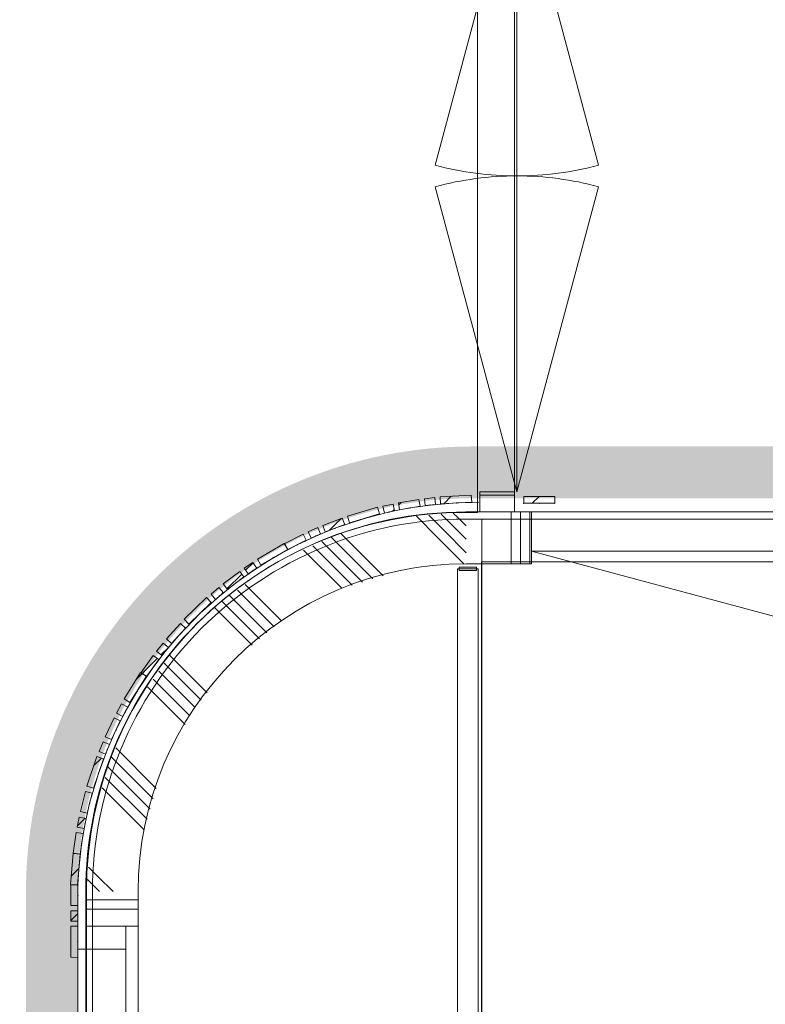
# Model space of a CAD drawing. Header units: millimetres. Extents: x -409 to 257590, y -7786 to 67330.
# Tile 156 of 210: x 72977 to 75137, y 13825 to 16678. Entities that reach past the tile are written whole.
import ezdxf

# ---------------------------------------------------------------- set-up
doc = ezdxf.new("R2010")
doc.units = ezdxf.units.MM
doc.header["$MEASUREMENT"] = 0
doc.linetypes.add('B0103', pattern=[8750, 2500, -1250, 2500, -1250, 0, -1250])
doc.linetypes.add('B0703', pattern=[468.700004, 312.5, -156.200004])
for name, color, linetype in [('New_22 NC Binnenwanden', 7, 'Continuous'), ('New_22 NC Binnenwanden Deuren', 7, 'Continuous'), ('New_22 NC Binnenwanden Doorsnede-arcering', 7, 'Continuous'), ('New_22 NC Binnenwanden Ramen', 7, 'Continuous'), ('New_23 Vloeren', 7, 'Continuous'), ('New_24 Trappen', 7, 'Continuous'), ('New_34 Balustrades', 7, 'Continuous'), ('New_Info Wandafwerking aanduiding', 7, 'Continuous'), ('New_Info Wandafwerking aanduiding Doorsnede-arcering', 7, 'Continuous'), ('New_Z Ruimtefuncties Zone omranding', 7, 'Continuous')]:
    doc.layers.add(name, color=color, linetype=linetype)
pattern_1 = [(45, (0, 0), (-63.63961, 63.63961), [])]

# ---------------------------------------------------------------- blocks, each defined once
blk = doc.blocks.new('Slab_1_2', base_point=(0, 42578.3))
at = {"layer": 'New_23 Vloeren', "color": 1, "linetype": 'Continuous', "lineweight": 0, "flags": 128}
blk.add_lwpolyline([(73187.3, 14150), (73187.3, 11950, 0.414214), (74268, 10869.3), (79555, 10869.3, 0.414214), (80635.7, 11950), (80635.7, 14150, 0.414214), (79555, 15230.7), (74268, 15230.7, 0.414214)], format="xyb", close=True, dxfattribs=at)
blk = doc.blocks.new('Slab_6_2', base_point=(74315, 10871.3))
at = {"layer": 'New_24 Trappen', "color": 1, "linetype": 'Continuous', "lineweight": 0, "flags": 128}
blk.add_lwpolyline([(74315, 10871.3), (75625.3, 10871.3), (75625.3, 11011.2), (75765, 11011.2), (75765, 12326.2), (75765, 13776.2), (75765, 15091.2), (75625.3, 15091.2), (75625.3, 15230.7), (74315, 15230.7)], close=True, dxfattribs=at)
blk = doc.blocks.new('*X329')
at = {"layer": 'New_22 NC Binnenwanden Doorsnede-arcering', "color": 254, "linetype": 'Continuous', "lineweight": 0, "true_color": 0xe9ebeb}
blk.add_line((74310, 15300), (74410, 15300), dxfattribs=at)
blk = doc.blocks.new('D2 22_6')
at = {"layer": 'New_22 NC Binnenwanden Deuren', "color": 1, "linetype": 'Continuous', "lineweight": 0}
for p, q in [((-915, 0), (-31.2, 236.8)), ((915, 0), (31.2, 236.8)), ((-915, 0), (0, 0)), ((915, 0), (0, 0))]:
    blk.add_line(p, q, dxfattribs=at)
at = {"layer": 'New_22 NC Binnenwanden Deuren', "color": 1, "linetype": 'B0103', "lineweight": 0}
for p, q in [((-915, 0), (-31.2, -236.8)), ((-915, 0), (0, 0)), ((915, 0), (0, 0)), ((915, 0), (31.2, -236.8))]:
    blk.add_line(p, q, dxfattribs=at)
at = {"layer": 'New_22 NC Binnenwanden Deuren', "color": 7, "linetype": 'Continuous', "lineweight": 0}
for p, q in [((-915, -107), (-915, -7)), ((-915, -107), (-915, -7)), ((915, -107), (915, -7)), ((915, -107), (915, -7))]:
    blk.add_line(p, q, dxfattribs=at)
at = {"layer": 'New_22 NC Binnenwanden Deuren', "color": 1, "linetype": 'Continuous', "lineweight": 0}
for centre, start, end in [((-915, 0), 0, 15), ((915, 0), 165, 180), ((-915, 0), 345, 0), ((915, 0), 180, 195)]:
    blk.add_arc(centre, 915, start, end, dxfattribs=at)
blk = doc.blocks.new('Wall_66_2', base_point=(74310, 15251.3))
at = {"layer": 'New_22 NC Binnenwanden', "color": 8, "linetype": 'Continuous', "lineweight": 0, "true_color": 0x778488}
for p, q in [((74310, 17140), (74410, 17140)), ((74310, 15310), (74410, 15310))]:
    blk.add_line(p, q, dxfattribs=at)
at = {"layer": 'New_22 NC Binnenwanden', "color": 8, "linetype": 'Continuous', "lineweight": 0, "true_color": 0x778488, "flags": 128}
for points in [[(74410, 17150), (74310, 17150)], [(74310, 17150), (74310, 17140)], [(74410, 17140), (74410, 17150)], [(74310, 15310), (74310, 15251.3)], [(74410, 15251.3), (74410, 15310)], [(74410, 15251.3), (74310, 15251.3)]]:
    blk.add_lwpolyline(points, dxfattribs=at)
at = {"layer": 'New_22 NC Binnenwanden', "color": 8, "lineweight": 0, "true_color": 0x778488}
blk.add_blockref('*X329', (0, 0), dxfattribs=at)
at = {"layer": 'New_22 NC Binnenwanden Deuren', "color": 1, "linetype": 'Continuous', "lineweight": 0, "xscale": -1, "zscale": 1000, "rotation": 270}
blk.add_blockref('D2 22_6', (74417, 16225), dxfattribs=at)
blk = doc.blocks.new('*X498')
at = {"layer": 'New_22 NC Binnenwanden Doorsnede-arcering', "color": 254, "linetype": 'Continuous', "lineweight": 0, "true_color": 0xe9ebeb}
for p, q in [((74187.5, 15177.1), (74125.8, 15238.7)), ((74206.9, 15196.5), (74161.5, 15241.8)), ((74226.3, 15215.9), (74197.2, 15244.9)), ((74245.7, 15235.3), (74232.9, 15248)), ((74270, 15249.7), (74268.6, 15251.2)), ((74270, 15172.1), (74226.3, 15215.9)), ((74270, 15210.9), (74245.7, 15235.3)), ((74029.2, 15066.2), (73907, 15188.5)), ((74270, 15133.3), (74206.9, 15196.5)), ((73939.9, 15039.1), (73825.8, 15153.3)), ((73969.7, 15048.2), (73852.3, 15165.6)), ((73999.5, 15057.2), (73878.7, 15177.9)), ((74263.8, 15100.7), (74187.5, 15177.1)), ((73910.2, 15030.1), (73799.3, 15140.9)), ((73735.5, 14935.7), (73630.2, 15041)), ((73692.9, 14900.7), (73584.5, 15009.1)), ((73714.2, 14918.2), (73607.3, 15025)), ((73671.6, 14883.2), (73561.9, 14992.9)), ((73650.3, 14865.7), (73542.5, 14973.5)), ((73502.2, 14706), (73395.4, 14812.7)), ((73519.7, 14727.3), (73411.4, 14835.5)), ((73484.7, 14684.7), (73379.4, 14789.9)), ((73470.1, 14660.4), (73363.4, 14767.1)), ((73456.6, 14635.1), (73347.5, 14744.3)), ((73372.6, 14450), (73255, 14567.6)), ((73363.6, 14420.2), (73242.7, 14541.2)), ((73354.6, 14390.5), (73232.4, 14512.7)), ((73345.6, 14360.7), (73224.2, 14482.1)), ((73337.6, 14329.9), (73216, 14451.5)), ((73204.4, 14194), (73176.2, 14222.2)), ((73185, 14174.6), (73173.1, 14186.5)), ((73247.1, 14151.3), (73204.4, 14194)), ((73208.3, 14151.3), (73185, 14174.6))]:
    blk.add_line(p, q, dxfattribs=at)
blk = doc.blocks.new('Wall_108_2', base_point=(74270, 15251.3))
at = {"layer": 'New_22 NC Binnenwanden', "color": 8, "linetype": 'Continuous', "lineweight": 0, "true_color": 0x778488}
for radius in [1100, 950]:
    blk.add_arc((74270, 14151.3), radius, 90, 180, dxfattribs=at)
at = {"layer": 'New_22 NC Binnenwanden', "color": 8, "lineweight": 0, "true_color": 0x778488}
blk.add_blockref('*X498', (0, 0), dxfattribs=at)
blk = doc.blocks.new('*X500')
at = {"layer": 'New_22 NC Binnenwanden Doorsnede-arcering', "color": 254, "linetype": 'Continuous', "lineweight": 0, "true_color": 0xe9ebeb}
for p, q in [((73170, 14127.4), (73320, 14127.4)), ((73170, 14100), (73320, 14100))]:
    blk.add_line(p, q, dxfattribs=at)
blk = doc.blocks.new('*X501')
at = {"layer": 'New_22 NC Binnenwanden Doorsnede-arcering', "color": 254, "linetype": 'Continuous', "lineweight": 0, "true_color": 0xe9ebeb}
for p, q in [((73170, 12027.4), (73320, 12027.4)), ((73170, 12000), (73320, 12000))]:
    blk.add_line(p, q, dxfattribs=at)
blk = doc.blocks.new('R3 bl ol 22_3')
at = {"layer": 'New_22 NC Binnenwanden Ramen', "color": 1, "linetype": 'Continuous', "lineweight": 0}
for p, q in [((-1000, 0), (-933, 0)), ((-933, 0), (-933, -139)), ((-933, 0), (-33.5, 0)), ((-33.5, -139), (-33.5, 0)), ((-33.5, 0), (0, 0)), ((0, 0), (33.5, 0)), ((33.5, 0), (33.5, -139)), ((33.5, 0), (466.5, 0)), ((466.5, -139), (466.5, 0)), ((466.5, 0), (500, 0)), ((500, 0), (533.5, 0)), ((533.5, 0), (533.5, -139)), ((533.5, 0), (933, 0)), ((933, -139), (933, 0)), ((933, 0), (1000, 0)), ((-933, -139), (-1000, -139)), ((-33.5, -139), (-933, -139)), ((0, -139), (-33.5, -139)), ((33.5, -139), (0, -139)), ((466.5, -139), (33.5, -139)), ((500, -139), (466.5, -139)), ((533.5, -139), (500, -139)), ((933, -139), (533.5, -139)), ((1000, -139), (933, -139))]:
    blk.add_line(p, q, dxfattribs=at)
at = {"layer": 'New_22 NC Binnenwanden Ramen', "color": 9, "linetype": 'Continuous', "lineweight": 0}
for p, q in [((-1000, -25), (1000, -25)), ((-1000, -175), (1000, -175))]:
    blk.add_line(p, q, dxfattribs=at)
at = {"layer": 'New_22 NC Binnenwanden Ramen', "color": 7, "linetype": 'Continuous', "lineweight": 0}
for p, q in [((-1000, -25), (-1000, -139)), ((-1000, -25), (-1000, -139)), ((1000, -25), (1000, -139)), ((1000, -25), (1000, -139)), ((-1000, -139), (-1000, -175)), ((1000, -139), (1000, -175))]:
    blk.add_line(p, q, dxfattribs=at)
blk = doc.blocks.new('Wall_109_2', base_point=(73170, 14151.3))
at = {"layer": 'New_22 NC Binnenwanden', "color": 8, "linetype": 'Continuous', "lineweight": 0, "true_color": 0x778488}
for p, q in [((73170, 14051.3), (73284, 14051.3)), ((73284, 14051.3), (73320, 14051.3)), ((73170, 12051.3), (73284, 12051.3)), ((73284, 12051.3), (73320, 12051.3))]:
    blk.add_line(p, q, dxfattribs=at)
at = {"layer": 'New_22 NC Binnenwanden', "color": 8, "linetype": 'Continuous', "lineweight": 0, "true_color": 0x778488, "flags": 128}
for points in [[(73170, 14151.3), (73170, 14051.3)], [(73320, 14051.3), (73320, 14151.3)], [(73170, 12051.3), (73170, 11951.3)], [(73320, 11951.3), (73320, 12051.3)]]:
    blk.add_lwpolyline(points, dxfattribs=at)
at = {"layer": 'New_22 NC Binnenwanden', "color": 8, "lineweight": 0, "true_color": 0x778488}
for name in ['*X500', '*X501']:
    blk.add_blockref(name, (0, 0), dxfattribs=at)
at = {"layer": 'New_22 NC Binnenwanden Ramen', "color": 1, "linetype": 'Continuous', "lineweight": 0, "zscale": 1000, "rotation": 90}
blk.add_blockref('R3 bl ol 22_3', (73145, 13051.3), dxfattribs=at)
blk = doc.blocks.new('Curtain Wall_21_2')
at = {"layer": 'New_22 NC Binnenwanden Doorsnede-arcering', "linetype": 'Continuous', "lineweight": 0, "true_color": 0x000000}
h = blk.add_hatch(dxfattribs=at)
h.set_pattern_fill('310_Naaldhout__01__0002', color=18, style=0, pattern_type=2)
h.set_pattern_definition(pattern_1)
h.paths.add_polyline_path([(74179.1, 15292.9), (74149.3, 15289.5), (74151.5, 15269.7), (74181.3, 15273)])
h = blk.add_hatch(dxfattribs=at)
h.set_pattern_fill('310_Naaldhout__01__0002', color=18, style=0, pattern_type=2)
h.set_pattern_definition(pattern_1)
h.paths.add_polyline_path([(74285, 15299.8), (74195.2, 15295.1), (74196.2, 15275.2), (74286.1, 15279.9)])
h = blk.add_hatch(dxfattribs=at)
h.set_pattern_fill('310_Naaldhout__01__0002', color=18, style=0, pattern_type=2)
h.set_pattern_definition(pattern_1)
h.paths.add_polyline_path([(74013, 15264.7), (73926.7, 15239.2), (73932.3, 15220), (74018.6, 15245.5)])
h = blk.add_hatch(dxfattribs=at)
h.set_pattern_fill('310_Naaldhout__01__0002', color=18, style=0, pattern_type=2)
h.set_pattern_definition(pattern_1)
h.paths.add_polyline_path([(74058.3, 15274.2), (74029.1, 15267.6), (74033.5, 15248.1), (74062.7, 15254.7)])
h = blk.add_hatch(dxfattribs=at)
h.set_pattern_fill('310_Naaldhout__01__0002', color=18, style=0, pattern_type=2)
h.set_pattern_definition(pattern_1)
h.paths.add_polyline_path([(74133.3, 15287.6), (74074.1, 15277.6), (74077.4, 15257.9), (74136.6, 15267.9)])
h = blk.add_hatch(dxfattribs=at)
h.set_pattern_fill('310_Naaldhout__01__0002', color=18, style=0, pattern_type=2)
h.set_pattern_definition(pattern_1)
h.paths.add_polyline_path([(73911.3, 15233.4), (73855, 15212.5), (73862, 15193.8), (73918.2, 15214.6)])
h = blk.add_hatch(dxfattribs=at)
h.set_pattern_fill('310_Naaldhout__01__0002', color=18, style=0, pattern_type=2)
h.set_pattern_definition(pattern_1)
h.paths.add_polyline_path([(73798, 15187.4), (73744.5, 15160.2), (73753.5, 15142.4), (73807, 15169.5)])
h = blk.add_hatch(dxfattribs=at)
h.set_pattern_fill('310_Naaldhout__01__0002', color=18, style=0, pattern_type=2)
h.set_pattern_definition(pattern_1)
h.paths.add_polyline_path([(73840.3, 15205.9), (73812.8, 15193.8), (73820.8, 15175.5), (73848.3, 15187.5)])
h = blk.add_hatch(dxfattribs=at)
h.set_pattern_fill('310_Naaldhout__01__0002', color=18, style=0, pattern_type=2)
h.set_pattern_definition(pattern_1)
h.paths.add_polyline_path([(73743.1, 15160.1), (73665.5, 15114.6), (73675.6, 15097.3), (73753.2, 15142.9)])
h = blk.add_hatch(dxfattribs=at)
h.set_pattern_fill('310_Naaldhout__01__0002', color=18, style=0, pattern_type=2)
h.set_pattern_definition(pattern_1)
h.paths.add_polyline_path([(73652.3, 15105), (73627.4, 15088.3), (73638.5, 15071.7), (73663.4, 15088.5)])
h = blk.add_hatch(dxfattribs=at)
h.set_pattern_fill('310_Naaldhout__01__0002', color=18, style=0, pattern_type=2)
h.set_pattern_definition(pattern_1)
h.paths.add_polyline_path([(73614.1, 15079.2), (73566.2, 15043), (73578.3, 15027), (73626.1, 15063.2)])
h = blk.add_hatch(dxfattribs=at)
h.set_pattern_fill('310_Naaldhout__01__0002', color=18, style=0, pattern_type=2)
h.set_pattern_definition(pattern_1)
h.paths.add_polyline_path([(73553.8, 15032.7), (73531, 15013.3), (73543.9, 14998), (73566.8, 15017.4)])
h = blk.add_hatch(dxfattribs=at)
h.set_pattern_fill('310_Naaldhout__01__0002', color=18, style=0, pattern_type=2)
h.set_pattern_definition(pattern_1)
h.paths.add_polyline_path([(73518, 15003.2), (73453.3, 14940.7), (73467.2, 14926.3), (73531.9, 14988.8)])
h = blk.add_hatch(dxfattribs=at)
h.set_pattern_fill('310_Naaldhout__01__0002', color=18, style=0, pattern_type=2)
h.set_pattern_definition(pattern_1)
h.paths.add_polyline_path([(73442.3, 14928.4), (73402.1, 14883.9), (73417, 14870.5), (73457.2, 14915)])
h = blk.add_hatch(dxfattribs=at)
h.set_pattern_fill('310_Naaldhout__01__0002', color=18, style=0, pattern_type=2)
h.set_pattern_definition(pattern_1)
h.paths.add_polyline_path([(73392.1, 14871.2), (73373.3, 14847.8), (73388.9, 14835.3), (73407.7, 14858.7)])
h = blk.add_hatch(dxfattribs=at)
h.set_pattern_fill('310_Naaldhout__01__0002', color=18, style=0, pattern_type=2)
h.set_pattern_definition(pattern_1)
h.paths.add_polyline_path([(73363.2, 14835.2), (73328.3, 14786.5), (73344.5, 14774.8), (73379.5, 14823.6)])
h = blk.add_hatch(dxfattribs=at)
h.set_pattern_fill('310_Naaldhout__01__0002', color=18, style=0, pattern_type=2)
h.set_pattern_definition(pattern_1)
h.paths.add_polyline_path([(73327.1, 14785.7), (73279.3, 14709.4), (73296.3, 14698.8), (73344, 14775.1)])
h = blk.add_hatch(dxfattribs=at)
h.set_pattern_fill('310_Naaldhout__01__0002', color=18, style=0, pattern_type=2)
h.set_pattern_definition(pattern_1)
h.paths.add_polyline_path([(73272, 14694.9), (73257.7, 14668.5), (73275.3, 14659), (73289.6, 14685.3)])
h = blk.add_hatch(dxfattribs=at)
h.set_pattern_fill('310_Naaldhout__01__0002', color=18, style=0, pattern_type=2)
h.set_pattern_definition(pattern_1)
h.paths.add_polyline_path([(73250.1, 14654.3), (73224.5, 14600), (73242.5, 14591.5), (73268.2, 14645.7)])
h = blk.add_hatch(dxfattribs=at)
h.set_pattern_fill('310_Naaldhout__01__0002', color=18, style=0, pattern_type=2)
h.set_pattern_definition(pattern_1)
h.paths.add_polyline_path([(73218.2, 14585.2), (73206.9, 14557.4), (73225.4, 14549.8), (73236.8, 14577.6)])
h = blk.add_hatch(dxfattribs=at)
h.set_pattern_fill('310_Naaldhout__01__0002', color=18, style=0, pattern_type=2)
h.set_pattern_definition(pattern_1)
h.paths.add_polyline_path([(73200.1, 14542.5), (73171.6, 14457.1), (73190.6, 14450.8), (73219.1, 14536.2)])
h = blk.add_hatch(dxfattribs=at)
h.set_pattern_fill('310_Naaldhout__01__0002', color=18, style=0, pattern_type=2)
h.set_pattern_definition(pattern_1)
h.paths.add_polyline_path([(73167.6, 14441.2), (73152.5, 14383.1), (73171.9, 14378.1), (73186.9, 14436.2)])
h = blk.add_hatch(dxfattribs=at)
h.set_pattern_fill('310_Naaldhout__01__0002', color=18, style=0, pattern_type=2)
h.set_pattern_definition(pattern_1)
h.paths.add_polyline_path([(73149.5, 14367.2), (73143.7, 14337.8), (73163.3, 14333.9), (73169.1, 14363.3)])
h = blk.add_hatch(dxfattribs=at)
h.set_pattern_fill('310_Naaldhout__01__0002', color=18, style=0, pattern_type=2)
h.set_pattern_definition(pattern_1)
h.paths.add_polyline_path([(73140.5, 14322), (73132.1, 14262.6), (73151.9, 14259.8), (73160.3, 14319.2)])
h = blk.add_hatch(dxfattribs=at)
h.set_pattern_fill('310_Naaldhout__01__0002', color=18, style=0, pattern_type=2)
h.set_pattern_definition(pattern_1)
h.paths.add_polyline_path([(73131.7, 14261.5), (73124.1, 14171.8), (73144, 14170.1), (73151.6, 14259.8)])
at = {"layer": 'New_22 NC Binnenwanden', "color": 7, "linetype": 'Continuous', "lineweight": 0}
for p, q in [((74179.1, 15292.9), (74149.3, 15289.5)), ((74179.1, 15292.9), (74181.3, 15273)), ((74285, 15299.8), (74195.2, 15295.1)), ((74195.2, 15295.1), (74196.2, 15275.2)), ((74285, 15299.8), (74286.1, 15279.9)), ((74013, 15264.7), (73926.7, 15239.2)), ((74013, 15264.7), (74018.6, 15245.5)), ((74058.3, 15274.2), (74029.1, 15267.6)), ((74029.1, 15267.6), (74033.5, 15248.1)), ((74058.3, 15274.2), (74062.7, 15254.7)), ((74133.3, 15287.6), (74074.1, 15277.6)), ((74074.1, 15277.6), (74077.4, 15257.9)), ((74136.6, 15267.9), (74077.4, 15257.9)), ((74133.3, 15287.6), (74136.6, 15267.9)), ((74149.3, 15289.5), (74151.5, 15269.7)), ((74181.3, 15273), (74151.5, 15269.7)), ((74286.1, 15279.9), (74196.2, 15275.2)), ((73926.7, 15239.2), (73932.3, 15220)), ((74018.6, 15245.5), (73932.3, 15220)), ((74062.7, 15254.7), (74033.5, 15248.1)), ((73911.3, 15233.4), (73855, 15212.5)), ((73855, 15212.5), (73862, 15193.8)), ((73918.2, 15214.6), (73862, 15193.8)), ((73911.3, 15233.4), (73918.2, 15214.6)), ((73798, 15187.4), (73744.5, 15160.2)), ((73798, 15187.4), (73807, 15169.5)), ((73840.3, 15205.9), (73812.8, 15193.8)), ((73812.8, 15193.8), (73820.8, 15175.5)), ((73848.3, 15187.5), (73820.8, 15175.5)), ((73840.3, 15205.9), (73848.3, 15187.5)), ((73743.1, 15160.1), (73665.5, 15114.6)), ((73743.1, 15160.1), (73753.2, 15142.9)), ((73744.5, 15160.2), (73753.5, 15142.4)), ((73807, 15169.5), (73753.5, 15142.4)), ((73753.2, 15142.9), (73675.6, 15097.3)), ((73652.3, 15105), (73627.4, 15088.3)), ((73652.3, 15105), (73663.4, 15088.5)), ((73665.5, 15114.6), (73675.6, 15097.3)), ((73614.1, 15079.2), (73566.2, 15043)), ((73614.1, 15079.2), (73626.1, 15063.2)), ((73627.4, 15088.3), (73638.5, 15071.7)), ((73663.4, 15088.5), (73638.5, 15071.7)), ((73566.2, 15043), (73578.3, 15027)), ((73626.1, 15063.2), (73578.3, 15027)), ((73553.8, 15032.7), (73531, 15013.3)), ((73531, 15013.3), (73543.9, 14998)), ((73566.8, 15017.4), (73543.9, 14998)), ((73553.8, 15032.7), (73566.8, 15017.4)), ((73518, 15003.2), (73453.3, 14940.7)), ((73531.9, 14988.8), (73467.2, 14926.3)), ((73518, 15003.2), (73531.9, 14988.8)), ((73442.3, 14928.4), (73402.1, 14883.9)), ((73442.3, 14928.4), (73457.2, 14915)), ((73453.3, 14940.7), (73467.2, 14926.3)), ((73457.2, 14915), (73417, 14870.5)), ((73392.1, 14871.2), (73373.3, 14847.8)), ((73392.1, 14871.2), (73407.7, 14858.7)), ((73402.1, 14883.9), (73417, 14870.5)), ((73373.3, 14847.8), (73388.9, 14835.3)), ((73407.7, 14858.7), (73388.9, 14835.3)), ((73363.2, 14835.2), (73328.3, 14786.5)), ((73379.5, 14823.6), (73344.5, 14774.8)), ((73363.2, 14835.2), (73379.5, 14823.6)), ((73327.1, 14785.7), (73279.3, 14709.4)), ((73327.1, 14785.7), (73344, 14775.1)), ((73328.3, 14786.5), (73344.5, 14774.8)), ((73344, 14775.1), (73296.3, 14698.8)), ((73272, 14694.9), (73257.7, 14668.5)), ((73272, 14694.9), (73289.6, 14685.3)), ((73279.3, 14709.4), (73296.3, 14698.8)), ((73257.7, 14668.5), (73275.3, 14659)), ((73289.6, 14685.3), (73275.3, 14659)), ((73250.1, 14654.3), (73224.5, 14600)), ((73268.2, 14645.7), (73242.5, 14591.5)), ((73250.1, 14654.3), (73268.2, 14645.7)), ((73218.2, 14585.2), (73206.9, 14557.4)), ((73218.2, 14585.2), (73236.8, 14577.6)), ((73224.5, 14600), (73242.5, 14591.5)), ((73206.9, 14557.4), (73225.4, 14549.8)), ((73236.8, 14577.6), (73225.4, 14549.8)), ((73200.1, 14542.5), (73171.6, 14457.1)), ((73219.1, 14536.2), (73190.6, 14450.8)), ((73200.1, 14542.5), (73219.1, 14536.2)), ((73167.6, 14441.2), (73152.5, 14383.1)), ((73167.6, 14441.2), (73186.9, 14436.2)), ((73171.6, 14457.1), (73190.6, 14450.8)), ((73186.9, 14436.2), (73171.9, 14378.1)), ((73152.5, 14383.1), (73171.9, 14378.1)), ((73149.5, 14367.2), (73143.7, 14337.8)), ((73149.5, 14367.2), (73169.1, 14363.3)), ((73169.1, 14363.3), (73163.3, 14333.9)), ((73143.7, 14337.8), (73163.3, 14333.9)), ((73140.5, 14322), (73132.1, 14262.6)), ((73140.5, 14322), (73160.3, 14319.2)), ((73160.3, 14319.2), (73151.9, 14259.8)), ((73131.7, 14261.5), (73124.1, 14171.8)), ((73131.7, 14261.5), (73151.6, 14259.8)), ((73132.1, 14262.6), (73151.9, 14259.8)), ((73151.6, 14259.8), (73144, 14170.1)), ((73124.1, 14171.8), (73144, 14170.1))]:
    blk.add_line(p, q, dxfattribs=at)
at = {"layer": 'New_22 NC Binnenwanden', "color": 9, "linetype": 'B0703', "lineweight": 0}
for p, q in [((74107, 15262.9), (74166.4, 15271.3)), ((74166.4, 15271.3), (74241.2, 15277.5)), ((74241.2, 15277.5), (74304.5, 15278.9)), ((73975.5, 15232.8), (74048.1, 15251.4)), ((74048.1, 15251.4), (74107, 15262.9)), ((73890.1, 15204.2), (73975.5, 15232.8)), ((73780.3, 15156), (73834.6, 15181.5)), ((73834.6, 15181.5), (73890.1, 15204.2)), ((73714.4, 15120.1), (73780.3, 15156)), ((73651, 15080.1), (73714.4, 15120.1)), ((73602.2, 15045.1), (73651, 15080.1)), ((73555.3, 15007.7), (73602.2, 15045.1)), ((73499.5, 14957.6), (73555.3, 15007.7)), ((73437.1, 14892.8), (73499.5, 14957.6)), ((73398.3, 14847), (73437.1, 14892.8)), ((73362, 14799.2), (73398.3, 14847)), ((73320.2, 14737), (73362, 14799.2)), ((73282.5, 14672.1), (73320.2, 14737)), ((73255.4, 14618.6), (73282.5, 14672.1)), ((73231.1, 14563.7), (73255.4, 14618.6)), ((73204.8, 14493.5), (73231.1, 14563.7)), ((73179.4, 14407.1), (73204.8, 14493.5)), ((73166.2, 14348.6), (73179.4, 14407.1)), ((73156.1, 14289.5), (73166.2, 14348.6)), ((73147.8, 14214.9), (73156.1, 14289.5)), ((73145.2, 14170.6), (73147.8, 14214.9))]:
    blk.add_line(p, q, dxfattribs=at)
at = {"layer": 'New_22 NC Binnenwanden', "color": 1, "linetype": 'Continuous', "lineweight": 0}
for p, q in [((74166.4, 15271.3), (74107, 15262.9)), ((74241.2, 15277.5), (74166.4, 15271.3)), ((74304.5, 15278.9), (74241.2, 15277.5)), ((74048.1, 15251.4), (73975.5, 15232.8)), ((74107, 15262.9), (74048.1, 15251.4)), ((73975.5, 15232.8), (73890.1, 15204.2)), ((73834.6, 15181.5), (73780.3, 15156)), ((73890.1, 15204.2), (73834.6, 15181.5)), ((73780.3, 15156), (73714.4, 15120.1)), ((73714.4, 15120.1), (73651, 15080.1)), ((73651, 15080.1), (73602.2, 15045.1)), ((73602.2, 15045.1), (73555.3, 15007.7)), ((73555.3, 15007.7), (73499.5, 14957.6)), ((73499.5, 14957.6), (73437.1, 14892.8)), ((73437.1, 14892.8), (73398.3, 14847)), ((73398.3, 14847), (73362, 14799.2)), ((73362, 14799.2), (73320.2, 14737)), ((73320.2, 14737), (73282.5, 14672.1)), ((73282.5, 14672.1), (73255.4, 14618.6)), ((73255.4, 14618.6), (73231.1, 14563.7)), ((73231.1, 14563.7), (73204.8, 14493.5)), ((73204.8, 14493.5), (73179.4, 14407.1)), ((73179.4, 14407.1), (73166.2, 14348.6)), ((73166.2, 14348.6), (73156.1, 14289.5)), ((73156.1, 14289.5), (73147.8, 14214.9)), ((73147.8, 14214.9), (73145.2, 14170.6))]:
    blk.add_line(p, q, dxfattribs=at)
at = {"layer": 'New_22 NC Binnenwanden', "color": 9, "linetype": 'B0703', "lineweight": 0}
for p in [(74166.4, 15271.3), (74241.2, 15277.5), (74304.5, 15278.9), (74048.1, 15251.4), (74107, 15262.9), (73975.5, 15232.8), (73834.6, 15181.5), (73890.1, 15204.2), (73780.3, 15156), (73714.4, 15120.1), (73651, 15080.1), (73602.2, 15045.1), (73555.3, 15007.7), (73499.5, 14957.6), (73437.1, 14892.8), (73398.3, 14847), (73362, 14799.2), (73320.2, 14737), (73282.5, 14672.1), (73255.4, 14618.6), (73231.1, 14563.7), (73204.8, 14493.5), (73179.4, 14407.1), (73166.2, 14348.6), (73156.1, 14289.5), (73147.8, 14214.9), (73145.2, 14170.6)]:
    blk.add_point(p, dxfattribs=at)
at = {"layer": 'New_22 NC Binnenwanden', "color": 1, "linetype": 'Continuous', "lineweight": 0}
for p in [(74166.4, 15271.3), (74241.2, 15277.5), (74304.5, 15278.9), (74048.1, 15251.4), (74107, 15262.9), (73975.5, 15232.8), (73834.6, 15181.5), (73890.1, 15204.2), (73780.3, 15156), (73714.4, 15120.1), (73651, 15080.1), (73602.2, 15045.1), (73555.3, 15007.7), (73499.5, 14957.6), (73437.1, 14892.8), (73398.3, 14847), (73362, 14799.2), (73320.2, 14737), (73282.5, 14672.1), (73255.4, 14618.6), (73231.1, 14563.7), (73204.8, 14493.5), (73179.4, 14407.1), (73166.2, 14348.6), (73156.1, 14289.5), (73147.8, 14214.9), (73145.2, 14170.6)]:
    blk.add_point(p, dxfattribs=at)
blk = doc.blocks.new('Curtain Wall_23_2')
at = {"layer": 'New_22 NC Binnenwanden Doorsnede-arcering', "linetype": 'Continuous', "lineweight": 0, "true_color": 0x000000}
h = blk.add_hatch(dxfattribs=at)
h.set_pattern_fill('310_Naaldhout__01__0002', color=18, style=0, pattern_type=2)
h.set_pattern_definition(pattern_1)
h.paths.add_polyline_path([(73125.3, 14170.8), (73125.3, 14110.8), (73145.3, 14110.7), (73145.3, 14170.7)])
h = blk.add_hatch(dxfattribs=at)
h.set_pattern_fill('310_Naaldhout__01__0002', color=18, style=0, pattern_type=2)
h.set_pattern_definition(pattern_1)
h.paths.add_polyline_path([(73125.3, 14095.8), (73125.3, 14065.8), (73145.3, 14065.7), (73145.3, 14095.7)])
h = blk.add_hatch(dxfattribs=at)
h.set_pattern_fill('310_Naaldhout__01__0002', color=18, style=0, pattern_type=2)
h.set_pattern_definition(pattern_1)
h.paths.add_polyline_path([(73125.2, 14050.8), (73125.2, 13960.8), (73145.2, 13960.7), (73145.2, 14050.7)])
at = {"layer": 'New_22 NC Binnenwanden', "color": 7, "linetype": 'Continuous', "lineweight": 0}
for p, q in [((73125.3, 14170.8), (73125.3, 14110.8)), ((73125.3, 14170.8), (73145.3, 14170.7)), ((73145.3, 14170.7), (73145.3, 14110.7)), ((73125.3, 14110.8), (73145.3, 14110.7)), ((73125.3, 14095.8), (73125.3, 14065.8)), ((73125.3, 14095.8), (73145.3, 14095.7)), ((73145.3, 14095.7), (73145.3, 14065.7)), ((73125.3, 14065.8), (73145.3, 14065.7)), ((73125.2, 14050.8), (73125.2, 13960.8)), ((73125.2, 14050.8), (73145.2, 14050.7)), ((73145.2, 14050.7), (73145.2, 13960.7)), ((73125.2, 13960.8), (73145.2, 13960.7))]:
    blk.add_line(p, q, dxfattribs=at)
at = {"layer": 'New_22 NC Binnenwanden', "color": 9, "linetype": 'B0703', "lineweight": 0}
for p, q in [((73145.3, 14170.7), (73145.3, 14170.7)), ((73145.3, 14140.7), (73145.3, 14170.7)), ((73145.3, 14080.7), (73145.3, 14140.7)), ((73145.2, 14005.7), (73145.3, 14080.7)), ((73145.2, 13960.7), (73145.2, 14005.7))]:
    blk.add_line(p, q, dxfattribs=at)
at = {"layer": 'New_22 NC Binnenwanden', "color": 1, "linetype": 'Continuous', "lineweight": 0}
for p, q in [((73145.3, 14170.7), (73145.3, 14140.7)), ((73145.3, 14170.7), (73145.3, 14170.7)), ((73145.3, 14140.7), (73145.3, 14080.7)), ((73145.3, 14080.7), (73145.2, 14005.7)), ((73145.2, 14005.7), (73145.2, 13960.7)), ((73145.2, 13960.7), (73145.2, 13960.7))]:
    blk.add_line(p, q, dxfattribs=at)
for p in [(73145.3, 14170.7), (73145.3, 14140.7), (73145.3, 14140.7), (73145.3, 14080.7), (73145.3, 14080.7), (73145.2, 14005.7), (73145.2, 14005.7), (73145.2, 13960.7)]:
    blk.add_point(p, dxfattribs=at)
at = {"layer": 'New_22 NC Binnenwanden', "color": 9, "linetype": 'B0703', "lineweight": 0}
for p in [(73145.3, 14140.7), (73145.3, 14080.7), (73145.2, 14005.7), (73145.2, 13960.7)]:
    blk.add_point(p, dxfattribs=at)
blk = doc.blocks.new('Curtain Wall_31_2')
at = {"layer": 'New_22 NC Binnenwanden Doorsnede-arcering', "linetype": 'Continuous', "lineweight": 0, "true_color": 0x000000}
h = blk.add_hatch(dxfattribs=at)
h.set_pattern_fill('310_Naaldhout__01__0002', color=18, style=0, pattern_type=2)
h.set_pattern_definition(pattern_1)
h.paths.add_polyline_path([(74526.7, 15296.3), (74436.7, 15296.3), (74436.7, 15276.3), (74526.7, 15276.3)])
at = {"layer": 'New_22 NC Binnenwanden', "color": 7, "linetype": 'Continuous', "lineweight": 0}
for p, q in [((74526.7, 15296.3), (74436.7, 15296.3)), ((74436.7, 15296.3), (74436.7, 15276.3)), ((74526.7, 15296.3), (74526.7, 15276.3)), ((74526.7, 15276.3), (74436.7, 15276.3))]:
    blk.add_line(p, q, dxfattribs=at)
at = {"layer": 'New_22 NC Binnenwanden', "color": 9, "linetype": 'B0703', "lineweight": 0}
for p, q in [((74436.7, 15276.3), (74481.7, 15276.3)), ((74436.7, 15276.3), (74436.7, 15276.3)), ((74481.7, 15276.3), (74526.7, 15276.3)), ((74526.7, 15276.3), (74526.7, 15276.3))]:
    blk.add_line(p, q, dxfattribs=at)
at = {"layer": 'New_22 NC Binnenwanden', "color": 1, "linetype": 'Continuous', "lineweight": 0}
for p, q in [((74436.7, 15276.3), (74436.7, 15276.3)), ((74481.7, 15276.3), (74436.7, 15276.3)), ((74526.7, 15276.3), (74481.7, 15276.3))]:
    blk.add_line(p, q, dxfattribs=at)
at = {"layer": 'New_22 NC Binnenwanden', "color": 9, "linetype": 'B0703', "lineweight": 0}
for p in [(74436.7, 15276.3), (74481.7, 15276.3), (74481.7, 15276.3), (74526.7, 15276.3)]:
    blk.add_point(p, dxfattribs=at)
at = {"layer": 'New_22 NC Binnenwanden', "color": 1, "linetype": 'Continuous', "lineweight": 0}
for p in [(74436.7, 15276.3), (74481.7, 15276.3), (74481.7, 15276.3), (74526.7, 15276.3), (74526.7, 15276.3)]:
    blk.add_point(p, dxfattribs=at)
blk = doc.blocks.new('Railing_9_2')
at = {"layer": 'New_34 Balustrades', "color": 9, "linetype": 'Continuous', "lineweight": 0}
for p, q in [((74304.7, 15086.3), (74244.7, 15086.3)), ((74244.7, 15086.3), (74244.7, 11016.3)), ((74299.7, 15091.3), (74249.7, 15091.3)), ((74249.7, 15091.3), (74249.7, 15081.3)), ((74249.7, 15081.3), (74299.7, 15081.3)), ((74299.7, 15081.3), (74299.7, 15091.3)), ((74304.7, 11016.3), (74304.7, 15086.3))]:
    blk.add_line(p, q, dxfattribs=at)
blk = doc.blocks.new('*X2263')
at = {"layer": 'New_22 NC Binnenwanden Doorsnede-arcering', "color": 254, "linetype": 'Continuous', "lineweight": 0, "true_color": 0xe9ebeb}
for p, q in [((74400, 15251.3), (74400, 15101.3)), ((74427.4, 15251.3), (74427.4, 15101.3)), ((74454.9, 15251.3), (74454.9, 15101.3))]:
    blk.add_line(p, q, dxfattribs=at)
blk = doc.blocks.new('D1 22_14')
at = {"layer": 'New_22 NC Binnenwanden Deuren', "color": 1, "linetype": 'Continuous', "lineweight": 0}
for q in [(-481.8, 267.6), (-517, 0)]:
    blk.add_line((517, 0), q, dxfattribs=at)
at = {"layer": 'New_22 NC Binnenwanden Deuren', "color": 7, "linetype": 'Continuous', "lineweight": 0}
for p, q in [((-517, 0), (-517, 36)), ((517, 0), (517, 36)), ((-517, -114), (-517, 0)), ((-517, -114), (-517, 0)), ((517, -114), (517, 0)), ((517, -114), (517, 0))]:
    blk.add_line(p, q, dxfattribs=at)
at = {"layer": 'New_22 NC Binnenwanden Deuren', "color": 1, "linetype": 'Continuous', "lineweight": 0}
blk.add_arc((517, 0), 1034, 165, 180, dxfattribs=at)
blk = doc.blocks.new('Wall_500_2', base_point=(79555, 15251.3))
at = {"layer": 'New_22 NC Binnenwanden', "color": 8, "linetype": 'Continuous', "lineweight": 0, "true_color": 0x778488}
for p, q in [((74459.7, 15251.3), (74459.7, 15137.3)), ((74459.7, 15137.3), (74459.7, 15101.3))]:
    blk.add_line(p, q, dxfattribs=at)
at = {"layer": 'New_22 NC Binnenwanden', "color": 8, "linetype": 'Continuous', "lineweight": 0, "true_color": 0x778488, "flags": 128}
for points in [[(74459.7, 15251.3), (74270, 15251.3)], [(74270, 15101.3), (74459.7, 15101.3)]]:
    blk.add_lwpolyline(points, dxfattribs=at)
at = {"layer": 'New_22 NC Binnenwanden', "color": 8, "lineweight": 0, "true_color": 0x778488}
blk.add_blockref('*X2263', (0, 0), dxfattribs=at)
at = {"layer": 'New_22 NC Binnenwanden Deuren', "color": 1, "linetype": 'Continuous', "lineweight": 0, "zscale": 1000, "rotation": 180}
blk.add_blockref('D1 22_14', (74976.7, 15137.3), dxfattribs=at)
blk = doc.blocks.new('Wall_551_2', base_point=(79618.6, 15366))
at = {"layer": 'New_Info Wandafwerking aanduiding Doorsnede-arcering', "linetype": 'Continuous', "lineweight": 0, "true_color": 0x99a3a6}
blk.add_hatch(color=253, dxfattribs=at).paths.add_polyline_path([(79622.5, 15441), (74286, 15441), (74286, 15291), (79614.5, 15291)])
blk = doc.blocks.new('Wall_552_2', base_point=(74286, 15366))
at = {"layer": 'New_Info Wandafwerking aanduiding Doorsnede-arcering', "linetype": 'Continuous', "lineweight": 0, "true_color": 0x99a3a6}
blk.add_hatch(color=253, dxfattribs=at).paths.add_polyline_path([(74286, 15441, 0.414214), (72995, 14150), (73145, 14150, -0.414214), (74286, 15291)])
blk = doc.blocks.new('Wall_553_2', base_point=(73070, 14150))
at = {"layer": 'New_Info Wandafwerking aanduiding Doorsnede-arcering', "linetype": 'Continuous', "lineweight": 0, "true_color": 0x99a3a6}
blk.add_hatch(color=253, dxfattribs=at).paths.add_polyline_path([(72995, 14150), (72995, 11950), (73145, 11950), (73145, 14150)])

msp = doc.modelspace()

# ---------------------------------------------------------------- linework, layer by layer
at = {"layer": 'New_Z Ruimtefuncties Zone omranding', "color": 41, "linetype": 'Continuous', "lineweight": 0, "true_color": 0xffeeaa, "flags": 128}
for points in [[(59080, 28000.6), (59080, 26140.1), (60080, 26140.1), (60080.1, 15250.9), (60080.1, 15250.2), (72142.9, 15250.2), (72142.9, 8950), (74324.8, 8949.9), (74324.8, 8950), (74302.7, 8950), (74302.7, 10850), (74268, 10850, -0.414214), (73168, 11950), (73168, 14150, -0.414214), (74268, 15250), (74302.7, 15250), (74302.7, 17150), (71460, 17150), (62280, 17150), (62280, 26125), (61760, 26125), (61760, 28000.6)], [(74410.4, 15251.3), (79555, 15251.3), (79555, 15251.2, -0.414214), (80656.2, 14150), (80655, 14150), (80655, 11950, -0.414561), (79555, 10851.3), (79555, 10851.3), (74410.4, 10851.3), (74410.4, 8949.9), (87760, 8949.7), (87760, 4450), (89710, 4450), (89710, 21350), (87760, 21350), (87760, 17150), (75610, 17150), (74410.4, 17150)]]:
    msp.add_lwpolyline(points, format="xyb", close=True, dxfattribs=at)
msp.add_lwpolyline([(74314.7, 15106.3), (74314.7, 10996.3), (79575.1, 10996.3), (79575, 15106.3)], close=True, dxfattribs=at)

# ---------------------------------------------------------------- block references
at = {"layer": 'New_22 NC Binnenwanden', "color": 8, "lineweight": 0, "true_color": 0x778488}
for name, p in [('Wall_66_2', (74310, 15251.3)), ('Wall_108_2', (74270, 15251.3)), ('Wall_500_2', (79555, 15251.3)), ('Wall_109_2', (73170, 14151.3))]:
    msp.add_blockref(name, p, dxfattribs=at)
at = {"layer": 'New_22 NC Binnenwanden', "linetype": 'Continuous', "lineweight": 0}
for name in ['Curtain Wall_21_2', 'Curtain Wall_31_2', 'Curtain Wall_23_2']:
    msp.add_blockref(name, (0, 0), dxfattribs=at)
at = {"layer": 'New_23 Vloeren', "color": 1, "linetype": 'Continuous', "lineweight": 0}
msp.add_blockref('Slab_1_2', (0, 42578.3), dxfattribs=at)
at = {"layer": 'New_24 Trappen', "color": 1, "linetype": 'Continuous', "lineweight": 0}
msp.add_blockref('Slab_6_2', (74315, 10871.3), dxfattribs=at)
at = {"layer": 'New_34 Balustrades', "color": 9, "linetype": 'Continuous', "lineweight": 0}
msp.add_blockref('Railing_9_2', (0, 0), dxfattribs=at)
at = {"layer": 'New_Info Wandafwerking aanduiding', "color": 1, "lineweight": 0}
for name, p in [('Wall_552_2', (74286, 15366)), ('Wall_551_2', (79618.6, 15366)), ('Wall_553_2', (73070, 14150))]:
    msp.add_blockref(name, p, dxfattribs=at)

doc.saveas('drawing.dxf')
